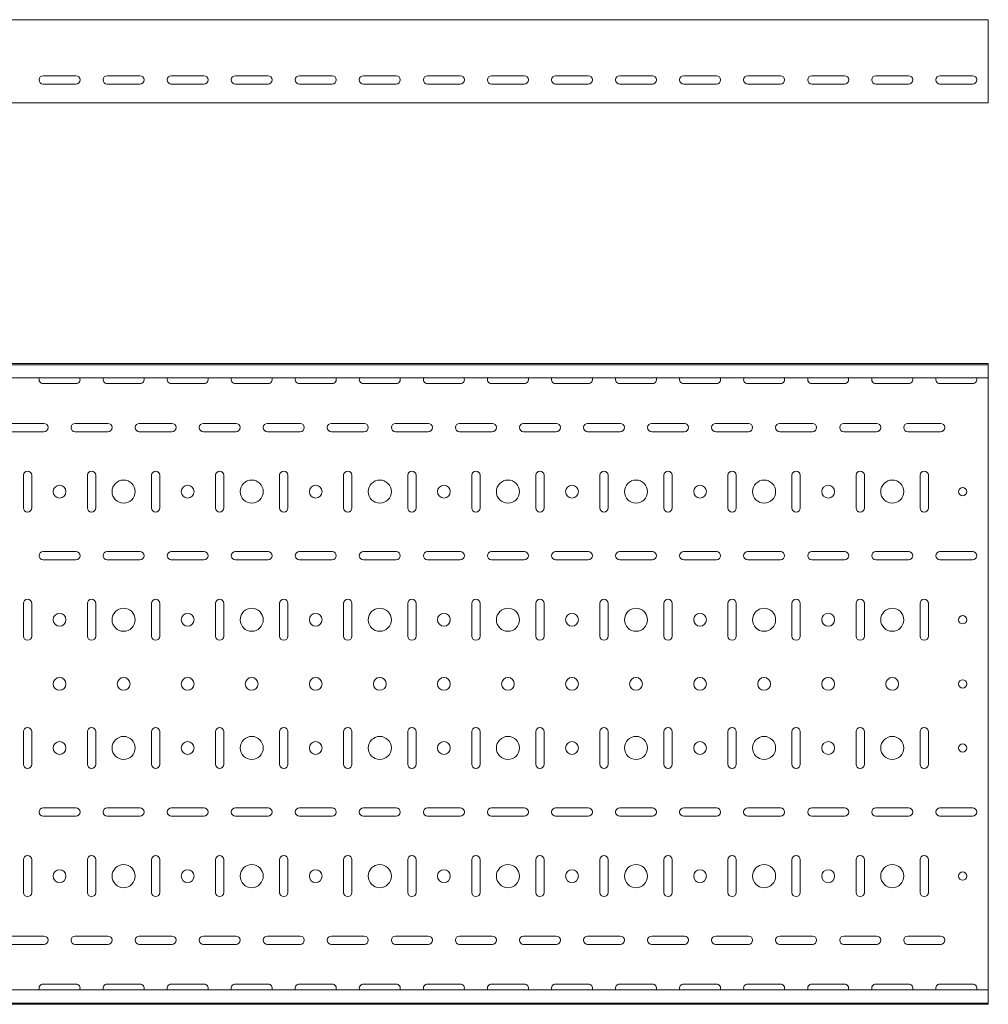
# Model space of a CAD drawing. Header units: millimetres. Extents: x -792 to 3872, y -6969 to -452.
# Tile 11 of 20: x 3090 to 3846, y -5411 to -4642. Entities that reach past the tile are written whole.
import ezdxf

# ---------------------------------------------------------------- set-up
doc = ezdxf.new("R2010")
doc.units = ezdxf.units.MM

msp = doc.modelspace()

# ---------------------------------------------------------------- linework, layer by layer
at = {"color": 7, "linetype": 'Continuous', "lineweight": 15}
for p, q in [((3846.08, -4642.36), (846.08, -4642.36)), ((3846.08, -4648.98), (3846.08, -4642.36)), ((3846.08, -4651.36), (3846.08, -4648.98)), ((3846.08, -4654.94), (3846.08, -4651.36)), ((3846.08, -4656.67), (3846.08, -4654.94)), ((3846.08, -4704.66), (3846.08, -4656.67)), ((3108.33, -4686.11), (3133.83, -4686.11)), ((3133.83, -4692.61), (3108.33, -4692.61)), ((3158.33, -4686.11), (3183.83, -4686.11)), ((3183.83, -4692.61), (3158.33, -4692.61)), ((3208.33, -4686.11), (3233.83, -4686.11)), ((3233.83, -4692.61), (3208.33, -4692.61)), ((3258.33, -4686.11), (3283.83, -4686.11)), ((3283.83, -4692.61), (3258.33, -4692.61)), ((3308.33, -4686.11), (3333.83, -4686.11)), ((3333.83, -4692.61), (3308.33, -4692.61)), ((3358.33, -4686.11), (3383.83, -4686.11)), ((3383.83, -4692.61), (3358.33, -4692.61)), ((3408.33, -4686.11), (3433.83, -4686.11)), ((3433.83, -4692.61), (3408.33, -4692.61)), ((3458.33, -4686.11), (3483.83, -4686.11)), ((3483.83, -4692.61), (3458.33, -4692.61)), ((3508.33, -4686.11), (3533.83, -4686.11)), ((3533.83, -4692.61), (3508.33, -4692.61)), ((3558.33, -4686.11), (3583.83, -4686.11)), ((3583.83, -4692.61), (3558.33, -4692.61)), ((3608.33, -4686.11), (3633.83, -4686.11)), ((3633.83, -4692.61), (3608.33, -4692.61)), ((3658.33, -4686.11), (3683.83, -4686.11)), ((3683.83, -4692.61), (3658.33, -4692.61)), ((3708.33, -4686.11), (3733.83, -4686.11)), ((3733.83, -4692.61), (3708.33, -4692.61)), ((3758.33, -4686.11), (3783.83, -4686.11)), ((3783.83, -4692.61), (3758.33, -4692.61)), ((3808.33, -4686.11), (3833.83, -4686.11)), ((3833.83, -4692.61), (3808.33, -4692.61)), ((3846.08, -4707.36), (846.08, -4707.36)), ((3846.08, -4707.36), (3846.08, -4704.66)), ((3846.08, -4910.57), (846.08, -4910.57)), ((3846.08, -4911.57), (846.08, -4911.57)), ((3846.08, -4911.57), (3846.08, -4910.57)), ((3846.08, -4920.04), (3846.08, -4911.57)), ((3846.08, -4921.78), (846.08, -4921.78)), ((3846.08, -4921.78), (3846.08, -4920.04)), ((3846.08, -4921.78), (3846.08, -5399.36)), ((3108.33, -4926.32), (3133.83, -4926.32)), ((3158.33, -4926.32), (3183.83, -4926.32)), ((3208.33, -4926.32), (3233.83, -4926.32)), ((3258.33, -4926.32), (3283.83, -4926.32)), ((3308.33, -4926.32), (3333.83, -4926.32)), ((3358.33, -4926.32), (3383.83, -4926.32)), ((3408.33, -4926.32), (3433.83, -4926.32)), ((3458.33, -4926.32), (3483.83, -4926.32)), ((3508.33, -4926.32), (3533.83, -4926.32)), ((3558.33, -4926.32), (3583.83, -4926.32)), ((3608.33, -4926.32), (3633.83, -4926.32)), ((3658.33, -4926.32), (3683.83, -4926.32)), ((3708.33, -4926.32), (3733.83, -4926.32)), ((3758.33, -4926.32), (3783.83, -4926.32)), ((3808.33, -4926.32), (3833.83, -4926.32)), ((3108.83, -4957.32), (3083.33, -4957.32)), ((3158.83, -4957.32), (3133.33, -4957.32)), ((3208.83, -4957.32), (3183.33, -4957.32)), ((3258.83, -4957.32), (3233.33, -4957.32)), ((3308.83, -4957.32), (3283.33, -4957.32)), ((3358.83, -4957.32), (3333.33, -4957.32)), ((3408.83, -4957.32), (3383.33, -4957.32)), ((3458.83, -4957.32), (3433.33, -4957.32)), ((3508.83, -4957.32), (3483.33, -4957.32)), ((3558.83, -4957.32), (3533.33, -4957.32)), ((3608.83, -4957.32), (3583.33, -4957.32)), ((3658.83, -4957.32), (3633.33, -4957.32)), ((3708.83, -4957.32), (3683.33, -4957.32)), ((3758.83, -4957.32), (3733.33, -4957.32)), ((3808.83, -4957.32), (3783.33, -4957.32)), ((3083.33, -4963.82), (3108.83, -4963.82)), ((3133.33, -4963.82), (3158.83, -4963.82)), ((3183.33, -4963.82), (3208.83, -4963.82)), ((3233.33, -4963.82), (3258.83, -4963.82)), ((3283.33, -4963.82), (3308.83, -4963.82)), ((3333.33, -4963.82), (3358.83, -4963.82)), ((3383.33, -4963.82), (3408.83, -4963.82)), ((3433.33, -4963.82), (3458.83, -4963.82)), ((3483.33, -4963.82), (3508.83, -4963.82)), ((3533.33, -4963.82), (3558.83, -4963.82)), ((3583.33, -4963.82), (3608.83, -4963.82)), ((3633.33, -4963.82), (3658.83, -4963.82)), ((3683.33, -4963.82), (3708.83, -4963.82)), ((3733.33, -4963.82), (3758.83, -4963.82)), ((3783.33, -4963.82), (3808.83, -4963.82)), ((3092.83, -4997.82), (3092.83, -5023.32)), ((3099.33, -5023.32), (3099.33, -4997.82)), ((3142.83, -4997.82), (3142.83, -5023.32)), ((3149.33, -5023.32), (3149.33, -4997.82)), ((3192.83, -4997.82), (3192.83, -5023.32)), ((3199.33, -5023.32), (3199.33, -4997.82)), ((3242.83, -4997.82), (3242.83, -5023.32)), ((3249.33, -5023.32), (3249.33, -4997.82)), ((3292.83, -4997.82), (3292.83, -5023.32)), ((3299.33, -5023.32), (3299.33, -4997.82)), ((3342.83, -4997.82), (3342.83, -5023.32)), ((3349.33, -5023.32), (3349.33, -4997.82)), ((3392.83, -4997.82), (3392.83, -5023.32)), ((3399.33, -5023.32), (3399.33, -4997.82)), ((3442.83, -4997.82), (3442.83, -5023.32)), ((3449.33, -5023.32), (3449.33, -4997.82)), ((3492.83, -4997.82), (3492.83, -5023.32)), ((3499.33, -5023.32), (3499.33, -4997.82)), ((3542.83, -4997.82), (3542.83, -5023.32)), ((3549.33, -5023.32), (3549.33, -4997.82)), ((3592.83, -4997.82), (3592.83, -5023.32)), ((3599.33, -5023.32), (3599.33, -4997.82)), ((3642.83, -4997.82), (3642.83, -5023.32)), ((3649.33, -5023.32), (3649.33, -4997.82)), ((3692.83, -4997.82), (3692.83, -5023.32)), ((3699.33, -5023.32), (3699.33, -4997.82)), ((3742.83, -4997.82), (3742.83, -5023.32)), ((3749.33, -5023.32), (3749.33, -4997.82)), ((3792.83, -4997.82), (3792.83, -5023.32)), ((3799.33, -5023.32), (3799.33, -4997.82)), ((3133.83, -5057.32), (3108.33, -5057.32)), ((3183.83, -5057.32), (3158.33, -5057.32)), ((3233.83, -5057.32), (3208.33, -5057.32)), ((3283.83, -5057.32), (3258.33, -5057.32)), ((3333.83, -5057.32), (3308.33, -5057.32)), ((3383.83, -5057.32), (3358.33, -5057.32)), ((3433.83, -5057.32), (3408.33, -5057.32)), ((3483.83, -5057.32), (3458.33, -5057.32)), ((3533.83, -5057.32), (3508.33, -5057.32)), ((3583.83, -5057.32), (3558.33, -5057.32)), ((3633.83, -5057.32), (3608.33, -5057.32)), ((3683.83, -5057.32), (3658.33, -5057.32)), ((3733.83, -5057.32), (3708.33, -5057.32)), ((3783.83, -5057.32), (3758.33, -5057.32)), ((3833.83, -5057.32), (3808.33, -5057.32)), ((3108.33, -5063.82), (3133.83, -5063.82)), ((3158.33, -5063.82), (3183.83, -5063.82)), ((3208.33, -5063.82), (3233.83, -5063.82)), ((3258.33, -5063.82), (3283.83, -5063.82)), ((3308.33, -5063.82), (3333.83, -5063.82)), ((3358.33, -5063.82), (3383.83, -5063.82)), ((3408.33, -5063.82), (3433.83, -5063.82)), ((3458.33, -5063.82), (3483.83, -5063.82)), ((3508.33, -5063.82), (3533.83, -5063.82)), ((3558.33, -5063.82), (3583.83, -5063.82)), ((3608.33, -5063.82), (3633.83, -5063.82)), ((3658.33, -5063.82), (3683.83, -5063.82)), ((3708.33, -5063.82), (3733.83, -5063.82)), ((3758.33, -5063.82), (3783.83, -5063.82)), ((3808.33, -5063.82), (3833.83, -5063.82)), ((3092.83, -5097.82), (3092.83, -5123.32)), ((3099.33, -5123.32), (3099.33, -5097.82)), ((3142.83, -5097.82), (3142.83, -5123.32)), ((3149.33, -5123.32), (3149.33, -5097.82)), ((3192.83, -5097.82), (3192.83, -5123.32)), ((3199.33, -5123.32), (3199.33, -5097.82)), ((3242.83, -5097.82), (3242.83, -5123.32)), ((3249.33, -5123.32), (3249.33, -5097.82)), ((3292.83, -5097.82), (3292.83, -5123.32)), ((3299.33, -5123.32), (3299.33, -5097.82)), ((3342.83, -5097.82), (3342.83, -5123.32)), ((3349.33, -5123.32), (3349.33, -5097.82)), ((3392.83, -5097.82), (3392.83, -5123.32)), ((3399.33, -5123.32), (3399.33, -5097.82)), ((3442.83, -5097.82), (3442.83, -5123.32)), ((3449.33, -5123.32), (3449.33, -5097.82)), ((3492.83, -5097.82), (3492.83, -5123.32)), ((3499.33, -5123.32), (3499.33, -5097.82)), ((3542.83, -5097.82), (3542.83, -5123.32)), ((3549.33, -5123.32), (3549.33, -5097.82)), ((3592.83, -5097.82), (3592.83, -5123.32)), ((3599.33, -5123.32), (3599.33, -5097.82)), ((3642.83, -5097.82), (3642.83, -5123.32)), ((3649.33, -5123.32), (3649.33, -5097.82)), ((3692.83, -5097.82), (3692.83, -5123.32)), ((3699.33, -5123.32), (3699.33, -5097.82)), ((3742.83, -5097.82), (3742.83, -5123.32)), ((3749.33, -5123.32), (3749.33, -5097.82)), ((3792.83, -5097.82), (3792.83, -5123.32)), ((3799.33, -5123.32), (3799.33, -5097.82)), ((3092.83, -5197.82), (3092.83, -5223.32)), ((3099.33, -5223.32), (3099.33, -5197.82)), ((3142.83, -5197.82), (3142.83, -5223.32)), ((3149.33, -5223.32), (3149.33, -5197.82)), ((3192.83, -5197.82), (3192.83, -5223.32)), ((3199.33, -5223.32), (3199.33, -5197.82)), ((3242.83, -5197.82), (3242.83, -5223.32)), ((3249.33, -5223.32), (3249.33, -5197.82)), ((3292.83, -5197.82), (3292.83, -5223.32)), ((3299.33, -5223.32), (3299.33, -5197.82)), ((3342.83, -5197.82), (3342.83, -5223.32)), ((3349.33, -5223.32), (3349.33, -5197.82)), ((3392.83, -5197.82), (3392.83, -5223.32)), ((3399.33, -5223.32), (3399.33, -5197.82)), ((3442.83, -5197.82), (3442.83, -5223.32)), ((3449.33, -5223.32), (3449.33, -5197.82)), ((3492.83, -5197.82), (3492.83, -5223.32)), ((3499.33, -5223.32), (3499.33, -5197.82)), ((3542.83, -5197.82), (3542.83, -5223.32)), ((3549.33, -5223.32), (3549.33, -5197.82)), ((3592.83, -5197.82), (3592.83, -5223.32)), ((3599.33, -5223.32), (3599.33, -5197.82)), ((3642.83, -5197.82), (3642.83, -5223.32)), ((3649.33, -5223.32), (3649.33, -5197.82)), ((3692.83, -5197.82), (3692.83, -5223.32)), ((3699.33, -5223.32), (3699.33, -5197.82)), ((3742.83, -5197.82), (3742.83, -5223.32)), ((3749.33, -5223.32), (3749.33, -5197.82)), ((3792.83, -5197.82), (3792.83, -5223.32)), ((3799.33, -5223.32), (3799.33, -5197.82)), ((3133.83, -5257.32), (3108.33, -5257.32)), ((3183.83, -5257.32), (3158.33, -5257.32)), ((3233.83, -5257.32), (3208.33, -5257.32)), ((3283.83, -5257.32), (3258.33, -5257.32)), ((3333.83, -5257.32), (3308.33, -5257.32)), ((3383.83, -5257.32), (3358.33, -5257.32)), ((3433.83, -5257.32), (3408.33, -5257.32)), ((3483.83, -5257.32), (3458.33, -5257.32)), ((3533.83, -5257.32), (3508.33, -5257.32)), ((3583.83, -5257.32), (3558.33, -5257.32)), ((3633.83, -5257.32), (3608.33, -5257.32)), ((3683.83, -5257.32), (3658.33, -5257.32)), ((3733.83, -5257.32), (3708.33, -5257.32)), ((3783.83, -5257.32), (3758.33, -5257.32)), ((3833.83, -5257.32), (3808.33, -5257.32)), ((3108.33, -5263.82), (3133.83, -5263.82)), ((3158.33, -5263.82), (3183.83, -5263.82)), ((3208.33, -5263.82), (3233.83, -5263.82)), ((3258.33, -5263.82), (3283.83, -5263.82)), ((3308.33, -5263.82), (3333.83, -5263.82)), ((3358.33, -5263.82), (3383.83, -5263.82)), ((3408.33, -5263.82), (3433.83, -5263.82)), ((3458.33, -5263.82), (3483.83, -5263.82)), ((3508.33, -5263.82), (3533.83, -5263.82)), ((3558.33, -5263.82), (3583.83, -5263.82)), ((3608.33, -5263.82), (3633.83, -5263.82)), ((3658.33, -5263.82), (3683.83, -5263.82)), ((3708.33, -5263.82), (3733.83, -5263.82)), ((3758.33, -5263.82), (3783.83, -5263.82)), ((3808.33, -5263.82), (3833.83, -5263.82)), ((3092.83, -5297.82), (3092.83, -5323.32)), ((3099.33, -5323.32), (3099.33, -5297.82)), ((3142.83, -5297.82), (3142.83, -5323.32)), ((3149.33, -5323.32), (3149.33, -5297.82)), ((3192.83, -5297.82), (3192.83, -5323.32)), ((3199.33, -5323.32), (3199.33, -5297.82)), ((3242.83, -5297.82), (3242.83, -5323.32)), ((3249.33, -5323.32), (3249.33, -5297.82)), ((3292.83, -5297.82), (3292.83, -5323.32)), ((3299.33, -5323.32), (3299.33, -5297.82)), ((3342.83, -5297.82), (3342.83, -5323.32)), ((3349.33, -5323.32), (3349.33, -5297.82)), ((3392.83, -5297.82), (3392.83, -5323.32)), ((3399.33, -5323.32), (3399.33, -5297.82)), ((3442.83, -5297.82), (3442.83, -5323.32)), ((3449.33, -5323.32), (3449.33, -5297.82)), ((3492.83, -5297.82), (3492.83, -5323.32)), ((3499.33, -5323.32), (3499.33, -5297.82)), ((3542.83, -5297.82), (3542.83, -5323.32)), ((3549.33, -5323.32), (3549.33, -5297.82)), ((3592.83, -5297.82), (3592.83, -5323.32)), ((3599.33, -5323.32), (3599.33, -5297.82)), ((3642.83, -5297.82), (3642.83, -5323.32)), ((3649.33, -5323.32), (3649.33, -5297.82)), ((3692.83, -5297.82), (3692.83, -5323.32)), ((3699.33, -5323.32), (3699.33, -5297.82)), ((3742.83, -5297.82), (3742.83, -5323.32)), ((3749.33, -5323.32), (3749.33, -5297.82)), ((3792.83, -5297.82), (3792.83, -5323.32)), ((3799.33, -5323.32), (3799.33, -5297.82)), ((3108.83, -5357.32), (3083.33, -5357.32)), ((3158.83, -5357.32), (3133.33, -5357.32)), ((3208.83, -5357.32), (3183.33, -5357.32)), ((3258.83, -5357.32), (3233.33, -5357.32)), ((3308.83, -5357.32), (3283.33, -5357.32)), ((3358.83, -5357.32), (3333.33, -5357.32)), ((3408.83, -5357.32), (3383.33, -5357.32)), ((3458.83, -5357.32), (3433.33, -5357.32)), ((3508.83, -5357.32), (3483.33, -5357.32)), ((3558.83, -5357.32), (3533.33, -5357.32)), ((3608.83, -5357.32), (3583.33, -5357.32)), ((3658.83, -5357.32), (3633.33, -5357.32)), ((3708.83, -5357.32), (3683.33, -5357.32)), ((3758.83, -5357.32), (3733.33, -5357.32)), ((3808.83, -5357.32), (3783.33, -5357.32)), ((3083.33, -5363.82), (3108.83, -5363.82)), ((3133.33, -5363.82), (3158.83, -5363.82)), ((3183.33, -5363.82), (3208.83, -5363.82)), ((3233.33, -5363.82), (3258.83, -5363.82)), ((3283.33, -5363.82), (3308.83, -5363.82)), ((3333.33, -5363.82), (3358.83, -5363.82)), ((3383.33, -5363.82), (3408.83, -5363.82)), ((3433.33, -5363.82), (3458.83, -5363.82)), ((3483.33, -5363.82), (3508.83, -5363.82)), ((3533.33, -5363.82), (3558.83, -5363.82)), ((3583.33, -5363.82), (3608.83, -5363.82)), ((3633.33, -5363.82), (3658.83, -5363.82)), ((3683.33, -5363.82), (3708.83, -5363.82)), ((3733.33, -5363.82), (3758.83, -5363.82)), ((3783.33, -5363.82), (3808.83, -5363.82)), ((3846.08, -5399.36), (846.08, -5399.36)), ((3133.83, -5394.82), (3108.33, -5394.82)), ((3183.83, -5394.82), (3158.33, -5394.82)), ((3233.83, -5394.82), (3208.33, -5394.82)), ((3283.83, -5394.82), (3258.33, -5394.82)), ((3333.83, -5394.82), (3308.33, -5394.82)), ((3383.83, -5394.82), (3358.33, -5394.82)), ((3433.83, -5394.82), (3408.33, -5394.82)), ((3483.83, -5394.82), (3458.33, -5394.82)), ((3533.83, -5394.82), (3508.33, -5394.82)), ((3583.83, -5394.82), (3558.33, -5394.82)), ((3633.83, -5394.82), (3608.33, -5394.82)), ((3683.83, -5394.82), (3658.33, -5394.82)), ((3733.83, -5394.82), (3708.33, -5394.82)), ((3783.83, -5394.82), (3758.33, -5394.82)), ((3833.83, -5394.82), (3808.33, -5394.82)), ((3846.08, -5401.1), (3846.08, -5399.36)), ((3846.08, -5409.57), (3846.08, -5401.1)), ((846.08, -5409.57), (3846.08, -5409.57)), ((3846.08, -5410.57), (846.08, -5410.57)), ((3846.08, -5410.57), (3846.08, -5409.57))]:
    msp.add_line(p, q, dxfattribs=at)
for centre, radius in [((3121.08, -5010.57), 5), ((3171.08, -5010.57), 9), ((3221.08, -5010.57), 5), ((3271.08, -5010.57), 9), ((3321.08, -5010.57), 5), ((3371.08, -5010.57), 9), ((3421.08, -5010.57), 5), ((3471.08, -5010.57), 9), ((3521.08, -5010.57), 5), ((3571.08, -5010.57), 9), ((3621.08, -5010.57), 5), ((3671.08, -5010.57), 9), ((3721.08, -5010.57), 5), ((3771.08, -5010.57), 9), ((3826.08, -5010.57), 3.25), ((3121.08, -5110.57), 5), ((3171.08, -5110.57), 9), ((3221.08, -5110.57), 5), ((3271.08, -5110.57), 9), ((3321.08, -5110.57), 5), ((3371.08, -5110.57), 9), ((3421.08, -5110.57), 5), ((3471.08, -5110.57), 9), ((3521.08, -5110.57), 5), ((3571.08, -5110.57), 9), ((3621.08, -5110.57), 5), ((3671.08, -5110.57), 9), ((3721.08, -5110.57), 5), ((3771.08, -5110.57), 9), ((3826.08, -5110.57), 3.25), ((3121.08, -5160.57), 5), ((3171.08, -5160.57), 5), ((3221.08, -5160.57), 5), ((3271.08, -5160.57), 5), ((3321.08, -5160.57), 5), ((3371.08, -5160.57), 5), ((3421.08, -5160.57), 5), ((3471.08, -5160.57), 5), ((3521.08, -5160.57), 5), ((3571.08, -5160.57), 5), ((3621.08, -5160.57), 5), ((3671.08, -5160.57), 5), ((3721.08, -5160.57), 5), ((3771.08, -5160.57), 5), ((3826.08, -5160.57), 3.25), ((3121.08, -5210.57), 5), ((3171.08, -5210.57), 9), ((3221.08, -5210.57), 5), ((3271.08, -5210.57), 9), ((3321.08, -5210.57), 5), ((3371.08, -5210.57), 9), ((3421.08, -5210.57), 5), ((3471.08, -5210.57), 9), ((3521.08, -5210.57), 5), ((3571.08, -5210.57), 9), ((3621.08, -5210.57), 5), ((3671.08, -5210.57), 9), ((3721.08, -5210.57), 5), ((3771.08, -5210.57), 9), ((3826.08, -5210.57), 3.25), ((3121.08, -5310.57), 5), ((3171.08, -5310.57), 9), ((3221.08, -5310.57), 5), ((3271.08, -5310.57), 9), ((3321.08, -5310.57), 5), ((3371.08, -5310.57), 9), ((3421.08, -5310.57), 5), ((3471.08, -5310.57), 9), ((3521.08, -5310.57), 5), ((3571.08, -5310.57), 9), ((3621.08, -5310.57), 5), ((3671.08, -5310.57), 9), ((3721.08, -5310.57), 5), ((3771.08, -5310.57), 9), ((3826.08, -5310.57), 3.25)]:
    msp.add_circle(centre, radius, dxfattribs=at)
for centre, start, end in [((3108.33, -4689.36), 90, 270), ((3133.83, -4689.36), 270, 90), ((3158.33, -4689.36), 90, 270), ((3183.83, -4689.36), 270, 90), ((3208.33, -4689.36), 90, 270), ((3233.83, -4689.36), 270, 90), ((3258.33, -4689.36), 90, 270), ((3283.83, -4689.36), 270, 90), ((3308.33, -4689.36), 90, 270), ((3333.83, -4689.36), 270, 90), ((3358.33, -4689.36), 90, 270), ((3383.83, -4689.36), 270, 90), ((3408.33, -4689.36), 90, 270), ((3433.83, -4689.36), 270, 90), ((3458.33, -4689.36), 90, 270), ((3483.83, -4689.36), 270, 90), ((3508.33, -4689.36), 90, 270), ((3533.83, -4689.36), 270, 90), ((3558.33, -4689.36), 90, 270), ((3583.83, -4689.36), 270, 90), ((3608.33, -4689.36), 90, 270), ((3633.83, -4689.36), 270, 90), ((3658.33, -4689.36), 90, 270), ((3683.83, -4689.36), 270, 90), ((3708.33, -4689.36), 90, 270), ((3733.83, -4689.36), 270, 90), ((3758.33, -4689.36), 90, 270), ((3783.83, -4689.36), 270, 90), ((3808.33, -4689.36), 90, 270), ((3833.83, -4689.36), 270, 90), ((3108.33, -4923.07), 156.64793, 270), ((3133.83, -4923.07), 270, 23.35207), ((3158.33, -4923.07), 156.64793, 270), ((3183.83, -4923.07), 270, 23.35207), ((3208.33, -4923.07), 156.64793, 270), ((3233.83, -4923.07), 270, 23.35207), ((3258.33, -4923.07), 156.64793, 270), ((3283.83, -4923.07), 270, 23.35207), ((3308.33, -4923.07), 156.64793, 270), ((3333.83, -4923.07), 270, 23.35207), ((3358.33, -4923.07), 156.64793, 270), ((3383.83, -4923.07), 270, 23.35207), ((3408.33, -4923.07), 156.64793, 270), ((3433.83, -4923.07), 270, 23.35207), ((3458.33, -4923.07), 156.64793, 270), ((3483.83, -4923.07), 270, 23.35207), ((3508.33, -4923.07), 156.64793, 270), ((3533.83, -4923.07), 270, 23.35207), ((3558.33, -4923.07), 156.64793, 270), ((3583.83, -4923.07), 270, 23.35207), ((3608.33, -4923.07), 156.64793, 270), ((3633.83, -4923.07), 270, 23.35207), ((3658.33, -4923.07), 156.64793, 270), ((3683.83, -4923.07), 270, 23.35207), ((3708.33, -4923.07), 156.64793, 270), ((3733.83, -4923.07), 270, 23.35207), ((3758.33, -4923.07), 156.64793, 270), ((3783.83, -4923.07), 270, 23.35207), ((3808.33, -4923.07), 156.64793, 270), ((3833.83, -4923.07), 270, 23.35207), ((3108.83, -4960.57), 270, 90), ((3133.33, -4960.57), 90, 270), ((3158.83, -4960.57), 270, 90), ((3183.33, -4960.57), 90, 270), ((3208.83, -4960.57), 270, 90), ((3233.33, -4960.57), 90, 270), ((3258.83, -4960.57), 270, 90), ((3283.33, -4960.57), 90, 270), ((3308.83, -4960.57), 270, 90), ((3333.33, -4960.57), 90, 270), ((3358.83, -4960.57), 270, 90), ((3383.33, -4960.57), 90, 270), ((3408.83, -4960.57), 270, 90), ((3433.33, -4960.57), 90, 270), ((3458.83, -4960.57), 270, 90), ((3483.33, -4960.57), 90, 270), ((3508.83, -4960.57), 270, 90), ((3533.33, -4960.57), 90, 270), ((3558.83, -4960.57), 270, 90), ((3583.33, -4960.57), 90, 270), ((3608.83, -4960.57), 270, 90), ((3633.33, -4960.57), 90, 270), ((3658.83, -4960.57), 270, 90), ((3683.33, -4960.57), 90, 270), ((3708.83, -4960.57), 270, 90), ((3733.33, -4960.57), 90, 270), ((3758.83, -4960.57), 270, 90), ((3783.33, -4960.57), 90, 270), ((3808.83, -4960.57), 270, 90), ((3096.08, -4997.82), 0, 180), ((3146.08, -4997.82), 0, 180), ((3196.08, -4997.82), 0, 180), ((3246.08, -4997.82), 0, 180), ((3296.08, -4997.82), 0, 180), ((3346.08, -4997.82), 0, 180), ((3396.08, -4997.82), 0, 180), ((3446.08, -4997.82), 0, 180), ((3496.08, -4997.82), 0, 180), ((3546.08, -4997.82), 0, 180), ((3596.08, -4997.82), 0, 180), ((3646.08, -4997.82), 0, 180), ((3696.08, -4997.82), 0, 180), ((3746.08, -4997.82), 0, 180), ((3796.08, -4997.82), 0, 180), ((3096.08, -5023.32), 180, 0), ((3146.08, -5023.32), 180, 0), ((3196.08, -5023.32), 180, 0), ((3246.08, -5023.32), 180, 0), ((3296.08, -5023.32), 180, 0), ((3346.08, -5023.32), 180, 0), ((3396.08, -5023.32), 180, 0), ((3446.08, -5023.32), 180, 0), ((3496.08, -5023.32), 180, 0), ((3546.08, -5023.32), 180, 0), ((3596.08, -5023.32), 180, 0), ((3646.08, -5023.32), 180, 0), ((3696.08, -5023.32), 180, 0), ((3746.08, -5023.32), 180, 0), ((3796.08, -5023.32), 180, 0), ((3108.33, -5060.57), 90, 270), ((3133.83, -5060.57), 270, 90), ((3158.33, -5060.57), 90, 270), ((3183.83, -5060.57), 270, 90), ((3208.33, -5060.57), 90, 270), ((3233.83, -5060.57), 270, 90), ((3258.33, -5060.57), 90, 270), ((3283.83, -5060.57), 270, 90), ((3308.33, -5060.57), 90, 270), ((3333.83, -5060.57), 270, 90), ((3358.33, -5060.57), 90, 270), ((3383.83, -5060.57), 270, 90), ((3408.33, -5060.57), 90, 270), ((3433.83, -5060.57), 270, 90), ((3458.33, -5060.57), 90, 270), ((3483.83, -5060.57), 270, 90), ((3508.33, -5060.57), 90, 270), ((3533.83, -5060.57), 270, 90), ((3558.33, -5060.57), 90, 270), ((3583.83, -5060.57), 270, 90), ((3608.33, -5060.57), 90, 270), ((3633.83, -5060.57), 270, 90), ((3658.33, -5060.57), 90, 270), ((3683.83, -5060.57), 270, 90), ((3708.33, -5060.57), 90, 270), ((3733.83, -5060.57), 270, 90), ((3758.33, -5060.57), 90, 270), ((3783.83, -5060.57), 270, 90), ((3808.33, -5060.57), 90, 270), ((3833.83, -5060.57), 270, 90), ((3096.08, -5097.82), 0, 180), ((3146.08, -5097.82), 0, 180), ((3196.08, -5097.82), 0, 180), ((3246.08, -5097.82), 0, 180), ((3296.08, -5097.82), 0, 180), ((3346.08, -5097.82), 0, 180), ((3396.08, -5097.82), 0, 180), ((3446.08, -5097.82), 0, 180), ((3496.08, -5097.82), 0, 180), ((3546.08, -5097.82), 0, 180), ((3596.08, -5097.82), 0, 180), ((3646.08, -5097.82), 0, 180), ((3696.08, -5097.82), 0, 180), ((3746.08, -5097.82), 0, 180), ((3796.08, -5097.82), 0, 180), ((3096.08, -5123.32), 180, 0), ((3146.08, -5123.32), 180, 0), ((3196.08, -5123.32), 180, 0), ((3246.08, -5123.32), 180, 0), ((3296.08, -5123.32), 180, 0), ((3346.08, -5123.32), 180, 0), ((3396.08, -5123.32), 180, 0), ((3446.08, -5123.32), 180, 0), ((3496.08, -5123.32), 180, 0), ((3546.08, -5123.32), 180, 0), ((3596.08, -5123.32), 180, 0), ((3646.08, -5123.32), 180, 0), ((3696.08, -5123.32), 180, 0), ((3746.08, -5123.32), 180, 0), ((3796.08, -5123.32), 180, 0), ((3096.08, -5197.82), 0, 180), ((3146.08, -5197.82), 0, 180), ((3196.08, -5197.82), 0, 180), ((3246.08, -5197.82), 0, 180), ((3296.08, -5197.82), 0, 180), ((3346.08, -5197.82), 0, 180), ((3396.08, -5197.82), 0, 180), ((3446.08, -5197.82), 0, 180), ((3496.08, -5197.82), 0, 180), ((3546.08, -5197.82), 0, 180), ((3596.08, -5197.82), 0, 180), ((3646.08, -5197.82), 0, 180), ((3696.08, -5197.82), 0, 180), ((3746.08, -5197.82), 0, 180), ((3796.08, -5197.82), 0, 180), ((3096.08, -5223.32), 180, 0), ((3146.08, -5223.32), 180, 0), ((3196.08, -5223.32), 180, 0), ((3246.08, -5223.32), 180, 0), ((3296.08, -5223.32), 180, 0), ((3346.08, -5223.32), 180, 0), ((3396.08, -5223.32), 180, 0), ((3446.08, -5223.32), 180, 0), ((3496.08, -5223.32), 180, 0), ((3546.08, -5223.32), 180, 0), ((3596.08, -5223.32), 180, 0), ((3646.08, -5223.32), 180, 0), ((3696.08, -5223.32), 180, 0), ((3746.08, -5223.32), 180, 0), ((3796.08, -5223.32), 180, 0), ((3108.33, -5260.57), 90, 270), ((3133.83, -5260.57), 270, 90), ((3158.33, -5260.57), 90, 270), ((3183.83, -5260.57), 270, 90), ((3208.33, -5260.57), 90, 270), ((3233.83, -5260.57), 270, 90), ((3258.33, -5260.57), 90, 270), ((3283.83, -5260.57), 270, 90), ((3308.33, -5260.57), 90, 270), ((3333.83, -5260.57), 270, 90), ((3358.33, -5260.57), 90, 270), ((3383.83, -5260.57), 270, 90), ((3408.33, -5260.57), 90, 270), ((3433.83, -5260.57), 270, 90), ((3458.33, -5260.57), 90, 270), ((3483.83, -5260.57), 270, 90), ((3508.33, -5260.57), 90, 270), ((3533.83, -5260.57), 270, 90), ((3558.33, -5260.57), 90, 270), ((3583.83, -5260.57), 270, 90), ((3608.33, -5260.57), 90, 270), ((3633.83, -5260.57), 270, 90), ((3658.33, -5260.57), 90, 270), ((3683.83, -5260.57), 270, 90), ((3708.33, -5260.57), 90, 270), ((3733.83, -5260.57), 270, 90), ((3758.33, -5260.57), 90, 270), ((3783.83, -5260.57), 270, 90), ((3808.33, -5260.57), 90, 270), ((3833.83, -5260.57), 270, 90), ((3096.08, -5297.82), 0, 180), ((3146.08, -5297.82), 0, 180), ((3196.08, -5297.82), 0, 180), ((3246.08, -5297.82), 0, 180), ((3296.08, -5297.82), 0, 180), ((3346.08, -5297.82), 0, 180), ((3396.08, -5297.82), 0, 180), ((3446.08, -5297.82), 0, 180), ((3496.08, -5297.82), 0, 180), ((3546.08, -5297.82), 0, 180), ((3596.08, -5297.82), 0, 180), ((3646.08, -5297.82), 0, 180), ((3696.08, -5297.82), 0, 180), ((3746.08, -5297.82), 0, 180), ((3796.08, -5297.82), 0, 180), ((3096.08, -5323.32), 180, 0), ((3146.08, -5323.32), 180, 0), ((3196.08, -5323.32), 180, 0), ((3246.08, -5323.32), 180, 0), ((3296.08, -5323.32), 180, 0), ((3346.08, -5323.32), 180, 0), ((3396.08, -5323.32), 180, 0), ((3446.08, -5323.32), 180, 0), ((3496.08, -5323.32), 180, 0), ((3546.08, -5323.32), 180, 0), ((3596.08, -5323.32), 180, 0), ((3646.08, -5323.32), 180, 0), ((3696.08, -5323.32), 180, 0), ((3746.08, -5323.32), 180, 0), ((3796.08, -5323.32), 180, 0), ((3108.83, -5360.57), 270, 90), ((3133.33, -5360.57), 90, 270), ((3158.83, -5360.57), 270, 90), ((3183.33, -5360.57), 90, 270), ((3208.83, -5360.57), 270, 90), ((3233.33, -5360.57), 90, 270), ((3258.83, -5360.57), 270, 90), ((3283.33, -5360.57), 90, 270), ((3308.83, -5360.57), 270, 90), ((3333.33, -5360.57), 90, 270), ((3358.83, -5360.57), 270, 90), ((3383.33, -5360.57), 90, 270), ((3408.83, -5360.57), 270, 90), ((3433.33, -5360.57), 90, 270), ((3458.83, -5360.57), 270, 90), ((3483.33, -5360.57), 90, 270), ((3508.83, -5360.57), 270, 90), ((3533.33, -5360.57), 90, 270), ((3558.83, -5360.57), 270, 90), ((3583.33, -5360.57), 90, 270), ((3608.83, -5360.57), 270, 90), ((3633.33, -5360.57), 90, 270), ((3658.83, -5360.57), 270, 90), ((3683.33, -5360.57), 90, 270), ((3708.83, -5360.57), 270, 90), ((3733.33, -5360.57), 90, 270), ((3758.83, -5360.57), 270, 90), ((3783.33, -5360.57), 90, 270), ((3808.83, -5360.57), 270, 90), ((3108.33, -5398.07), 90, 203.35207), ((3133.83, -5398.07), 336.64793, 90), ((3158.33, -5398.07), 90, 203.35207), ((3183.83, -5398.07), 336.64793, 90), ((3208.33, -5398.07), 90, 203.35207), ((3233.83, -5398.07), 336.64793, 90), ((3258.33, -5398.07), 90, 203.35207), ((3283.83, -5398.07), 336.64793, 90), ((3308.33, -5398.07), 90, 203.35207), ((3333.83, -5398.07), 336.64793, 90), ((3358.33, -5398.07), 90, 203.35207), ((3383.83, -5398.07), 336.64793, 90), ((3408.33, -5398.07), 90, 203.35207), ((3433.83, -5398.07), 336.64793, 90), ((3458.33, -5398.07), 90, 203.35207), ((3483.83, -5398.07), 336.64793, 90), ((3508.33, -5398.07), 90, 203.35207), ((3533.83, -5398.07), 336.64793, 90), ((3558.33, -5398.07), 90, 203.35207), ((3583.83, -5398.07), 336.64793, 90), ((3608.33, -5398.07), 90, 203.35207), ((3633.83, -5398.07), 336.64793, 90), ((3658.33, -5398.07), 90, 203.35207), ((3683.83, -5398.07), 336.64793, 90), ((3708.33, -5398.07), 90, 203.35207), ((3733.83, -5398.07), 336.64793, 90), ((3758.33, -5398.07), 90, 203.35207), ((3783.83, -5398.07), 336.64793, 90), ((3808.33, -5398.07), 90, 203.35207), ((3833.83, -5398.07), 336.64793, 90)]:
    msp.add_arc(centre, 3.25, start, end, dxfattribs=at)

doc.saveas('drawing.dxf')
